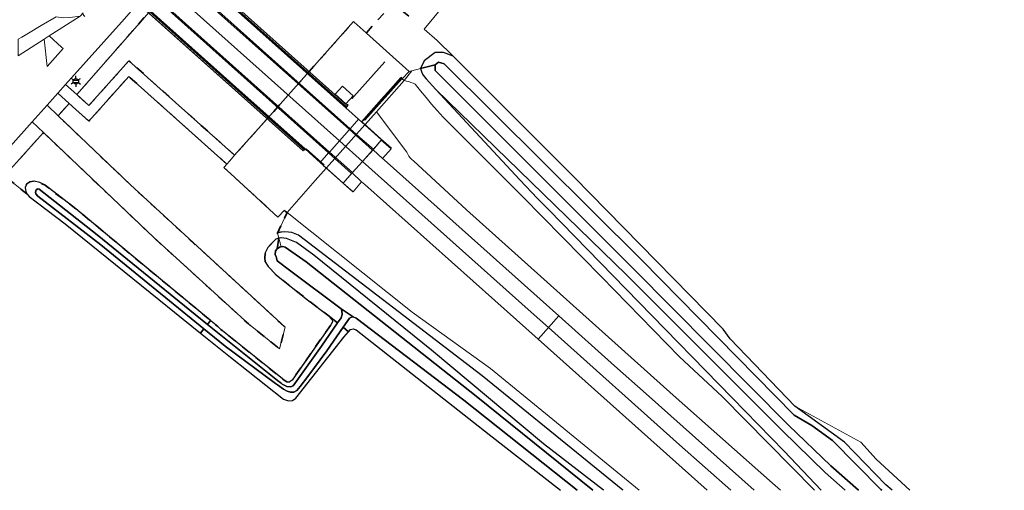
# Model space of a CAD drawing. Extents: x 105780 to 185197, y 477999 to 525027.
# Tile 129 of 256: x 108700 to 108929, y 478000 to 478109. Entities that reach past the tile are written whole.
import ezdxf
from ezdxf.enums import TextEntityAlignment as Align

# ---------------------------------------------------------------- set-up
doc = ezdxf.new("R2010")
doc.units = 0
doc.linetypes.add('XX-HIDDEN', pattern=[4, 2, -2])
for name, color, linetype, lineweight in [('B-GV-GR-GRAS_GAZON-G', 252, 'Continuous', 13), ('B-GV-GR-MATERIAALGRENS-G', 252, 'XX-HIDDEN', 35), ('B-RO-IE-MEUBILAIR_WEGMEUBILAIR-S', 252, 'Continuous', 25), ('B-RO-IE-TERREINAFSCHEIDING_KUNSTMATIG_HEKWERK-G', 252, 'IE-TERREINAFSCHEIDING-KUNSTMATIG', 18), ('B-RO-IE-TERREINAFSCHEIDING_KUNSTMATIG_SCHUTTING-G', 252, 'IE-TERREINAFSCHEIDING-KUNSTMATIG-DICHT', 18), ('B-WE-GW-WATERGANG_SLOOT_INSTEEK-G', 252, 'Continuous', 30), ('B-WE-OG-TERREIN_ONBEGROEID-GV', 252, 'Continuous', 18), ('B1-WE-GR-BOUWLAND-GV', 80, 'Continuous', 13), ('B1-WE-GW-TALUD_KRUIN-G', 252, 'Continuous', 25), ('B1-WE-KW-KUNSTWERK_DEK-BRUG', 252, 'Continuous', 18), ('B1-WE-KW-KUNSTWERK_DUIKER-G', 170, 'Continuous', 18), ('B1-WE-KW-KUNSTWERK_LANDHOOFD-GV', 252, 'Continuous', 18), ('B1-WE-OG-WEG-GV', 7, 'Continuous', 18), ('B1-WE-VH-VERHARDING_ASFALT-GV', 252, 'Continuous', 18), ('B1-WE-VH-VERHARDING_BETON-GV', 252, 'Continuous', 18), ('B1-WE-VH-VERHARDING_BETONSTRAATSTEEN-GV', 252, 'Continuous', 18), ('B1-WE-VH-VERHARDING_STRAATBAKSTEEN-GV', 252, 'Continuous', 18), ('B1-WE-VH-VERHARDING_TEGEL-GV', 252, 'Continuous', 18)]:
    doc.layers.add(name, color=color, linetype=linetype, lineweight=lineweight)
doc.styles.add('NLCS-ISO', font='NLCS-ISO.ttf')
doc.linetypes.add('IE-TERREINAFSCHEIDING-KUNSTMATIG', pattern='A,4,[82,NLCS.SHX,S=0.75,R=90,X=0,Y=0],4,-2', length=10)
doc.linetypes.add('IE-TERREINAFSCHEIDING-KUNSTMATIG-DICHT', pattern='A,8,-1,[82,NLCS.SHX,S=0.75,R=90,X=0,Y=0],-1', length=10)

# ---------------------------------------------------------------- blocks, each defined once
blk = doc.blocks.new('B-SIE-WEG_LICHTMAST-SO')
at = {"ltscale": 0.1}
for p, q in [((-1.1, 0.63), (-2.19, 1.27)), ((0, 1.27), (0, 2.53)), ((1.1, 0.63), (2.19, 1.27)), ((-1.1, -0.63), (-2.19, -1.27)), ((0, -1.27), (0, -2.53)), ((1.1, -0.63), (2.19, -1.27))]:
    blk.add_line(p, q, dxfattribs=at)
at = {"flags": 128}
for points in [[(-1.16, 0.5), (1.16, 0.5)], [(-1.16, -0.5), (1.16, -0.5)]]:
    blk.add_lwpolyline(points, dxfattribs=at)
at = {"ltscale": 0.1}
blk.add_circle((0, 0), 1.27, dxfattribs=at)
at = {"style": 'NLCS-ISO'}
blk.add_attdef('TYPE', text='', height=1.8, dxfattribs=at).set_placement((0, 2.53), align=Align.BOTTOM_CENTER)

msp = doc.modelspace()

# ---------------------------------------------------------------- linework, layer by layer
at = {"layer": 'B-GV-GR-GRAS_GAZON-G', "flags": 128}
msp.add_lwpolyline([(108825.706, 478000.013), (108809.179, 478012.928), (108778.384, 478037.24), (108777.658, 478037.423), (108777.016, 478037.275), (108776.578, 478036.786), (108775.47, 478035.547), (108764.344, 478021.398), (108763.621, 478020.835), (108762.648, 478020.727), (108761.506, 478021.115), (108749.271, 478030.84), (108742.323, 478036.444), (108710.919, 478061.77), (108702.613, 478068.083), (108702.081, 478068.7), (108697.777, 478072.149), (108696.851, 478072.919), (108643.865, 478014.323), (108643.237, 478012.596), (108641.689, 478008.969), (108640.239, 478004.568), (108639.792, 478000.013)], dxfattribs=at)
at = {"layer": 'B-GV-GR-MATERIAALGRENS-G', "flags": 128}
for points in [[(108777.771, 478108.651), (108777.891, 478108.543), (108780.686, 478106.025), (108786.859, 478112.941), (108790.663, 478109.828), (108793.256, 478112.812), (108789.646, 478116.107), (108793.283, 478120.259), (108763.74, 478146.916), (108760.901, 478143.872), (108760.236, 478144.501), (108756.296, 478140.093), (108739.872, 478121.72), (108713.604, 478091.724), (108716.448, 478089.181), (108725.706, 478099.59), (108750.204, 478077.679), (108757.745, 478086.159), (108767.454, 478097.074)], [(108748.384, 478075.634), (108725.653, 478095.964), (108716.428, 478085.592), (108711.833, 478089.701), (108709.3, 478086.809), (108726.061, 478070.788), (108761.889, 478037.793), (108760.604, 478032.817), (108753.403, 478038.566), (108731.368, 478058.688), (108705.896, 478082.921), (108696.851, 478072.919), (108697.777, 478072.149), (108702.081, 478068.7), (108701.822, 478069.258), (108701.757, 478069.718), (108701.693, 478070.155), (108701.681, 478070.24), (108702.025, 478071.042), (108702.763, 478071.544), (108703.777, 478071.671), (108705.057, 478071.337), (108706.257, 478070.738), (108713.375, 478065.276), (108730.769, 478050.841), (108742.392, 478041.198), (108743.18, 478040.544), (108744.044, 478039.827), (108744.578, 478039.378), (108744.729, 478039.251), (108746.274, 478037.952), (108747.02, 478037.325), (108748.18, 478036.35), (108757.415, 478028.943), (108760.024, 478026.849), (108761.26, 478025.858), (108761.712, 478025.543), (108762.307, 478025.131), (108762.852, 478025.118), (108763.52, 478025.573), (108772.522, 478038.386), (108772.846, 478039.057), (108772.828, 478039.509), (108771.783, 478040.574), (108771.764, 478040.594), (108767.096, 478044.187), (108759.883, 478049.857), (108757.943, 478051.878), (108757.269, 478052.988), (108757.179, 478053.895), (108757.293, 478055.078), (108757.853, 478056.263), (108759.711, 478058.242), (108760.424, 478058.436), (108760.106, 478059.636), (108762.347, 478064.39), (108762.221, 478064.459), (108761.849, 478064.802), (108761.72, 478064.921), (108760.237, 478063.304), (108749.338, 478073.376), (108747.712, 478074.878)]]:
    msp.add_lwpolyline(points, close=True, dxfattribs=at)
at = {"layer": 'B-RO-IE-TERREINAFSCHEIDING_KUNSTMATIG_HEKWERK-G', "flags": 128}
for points in [[(108715.216, 478123.032), (108715.07, 478123.407), (108715.524, 478123.911), (108715.782, 478124.197), (108715.883, 478124.309), (108739.628, 478103.043)], [(108776.278, 478089.458), (108776.326, 478089.423), (108776.487, 478089.307), (108776.065, 478088.682), (108775.856, 478088.869), (108767.101, 478096.677), (108742.947, 478118.22)], [(108785.001, 478099.331), (108777.813, 478091.304), (108777.467, 478090.82), (108777.202, 478090.874)], [(108788.955, 478095.806), (108788.79, 478095.621), (108780.183, 478085.984), (108779.706, 478085.45), (108780.427, 478084.802), (108780.91, 478084.369), (108784.099, 478081.505), (108786.559, 478079.297)], [(108751.057, 478092.807), (108766.714, 478078.9)], [(108770.908, 478075.431), (108766.781, 478079.148)], [(108770.694, 478075.326), (108771.403, 478074.695), (108771.877, 478074.274), (108777.553, 478069.225)]]:
    msp.add_lwpolyline(points, dxfattribs=at)
at = {"layer": 'B-RO-IE-TERREINAFSCHEIDING_KUNSTMATIG_SCHUTTING-G', "flags": 128}
for points in [[(108719.664, 478135.094), (108719.442, 478134.847), (108720.409, 478133.984), (108776.795, 478083.65), (108776.962, 478083.838)], [(108725.043, 478134.519), (108724.79, 478134.405), (108775.952, 478088.663), (108776.14, 478088.873)], [(108725.267, 478134.77), (108725.043, 478134.519), (108776.14, 478088.873), (108776.326, 478089.146)], [(108714.872, 478129.663), (108714.674, 478129.441), (108771.967, 478078.211), (108772.159, 478078.428)], [(108715.599, 478124.718), (108715.421, 478124.52), (108715.782, 478124.197), (108766.38, 478078.889), (108766.54, 478079.13), (108750.502, 478093.484)], [(108715.421, 478124.52), (108715.404, 478124.018), (108715.524, 478123.911), (108766.105, 478078.684), (108766.38, 478078.889), (108715.782, 478124.197)], [(108789.519, 478094.983), (108789.055, 478095.426), (108788.982, 478095.491), (108780.354, 478085.824), (108780.183, 478085.984), (108780.125, 478086.039), (108779.557, 478085.44), (108780.346, 478084.711), (108780.427, 478084.802), (108783.057, 478087.747)], [(108776.962, 478083.838), (108776.795, 478083.65), (108782.166, 478078.855), (108782.363, 478079.057), (108779.76, 478081.335)], [(108772.159, 478078.428), (108771.967, 478078.211), (108777.306, 478073.449), (108777.405, 478073.593), (108777.477, 478073.703)]]:
    msp.add_lwpolyline(points, close=True, dxfattribs=at)
at = {"layer": 'B-WE-GW-WATERGANG_SLOOT_INSTEEK-G', "flags": 128}
for points in [[(108902.574, 478000.013), (108901.094, 478001.299), (108891.539, 478011.139), (108879.978, 478019.511), (108865.029, 478035.122), (108863.441, 478037.371), (108828.781, 478072.693), (108800.804, 478100.669), (108798.633, 478101.514), (108796.642, 478101.514), (108794.139, 478099.58), (108793.253, 478097.759)], [(108793.253, 478097.759), (108796.67, 478098.67), (108797.41, 478099.239), (108798.718, 478098.897), (108844.446, 478053.454), (108879.879, 478017.452), (108883.974, 478015.063), (108888.752, 478011.537), (108899.956, 478000.218), (108900.185, 478000.013)], [(108894.729, 478000.013), (108888.354, 478005.678), (108878.514, 478015.12), (108842.626, 478051.349), (108796.67, 478097.362), (108796.67, 478098.67), (108793.253, 478097.759), (108793.461, 478097.1), (108793.758, 478096.476), (108794.138, 478095.899), (108794.595, 478095.38), (108796.842, 478092.949), (108841.005, 478049.928), (108877.121, 478013.812), (108887.017, 478004.143), (108891.676, 478000.013)], [(108900.185, 478000.013), (108899.956, 478000.218), (108888.752, 478011.537), (108883.974, 478015.063), (108879.879, 478017.452), (108844.446, 478053.454), (108798.718, 478098.897), (108797.41, 478099.239), (108796.67, 478098.67), (108796.67, 478097.362), (108842.626, 478051.349), (108878.514, 478015.12), (108888.354, 478005.678), (108894.729, 478000.013)], [(108764.563, 478057.426), (108762.177, 478058.391), (108760.997, 478058.563), (108760.925, 478058.573), (108760.523, 478058.463), (108760.424, 478058.436), (108760.078, 478056), (108760.607, 478056.383), (108761.35, 478056.501), (108761.915, 478056.404), (108766.78, 478053.006), (108806.151, 478021.847), (108833.225, 478000.013)], [(108833.225, 478000.013), (108806.151, 478021.847), (108766.78, 478053.006), (108761.915, 478056.404), (108761.35, 478056.501), (108760.607, 478056.383), (108760.078, 478056), (108759.677, 478055.528), (108759.619, 478054.701), (108759.783, 478054.131), (108759.895, 478053.992), (108759.878, 478053.907), (108760.085, 478053.188), (108762.885, 478051.077), (108774.872, 478042.116), (108777.654, 478040.212), (108778.356, 478039.883), (108803.345, 478020.895), (108829.588, 478000.013)], [(108835.65, 478000.013), (108821.793, 478010.749), (108795.819, 478032.514), (108768.568, 478054.515), (108764.563, 478057.426)], [(108829.588, 478000.013), (108803.345, 478020.895), (108778.356, 478039.883), (108777.654, 478040.212), (108777.254, 478040.165), (108776.796, 478039.882), (108775.339, 478037.801), (108776.578, 478036.786), (108777.016, 478037.275), (108777.658, 478037.423), (108778.384, 478037.24), (108809.179, 478012.928), (108825.706, 478000.013)]]:
    msp.add_lwpolyline(points, dxfattribs=at)
for points in [[(108743.887, 478038.478), (108744.578, 478039.378), (108744.044, 478039.827), (108743.18, 478040.544), (108742.392, 478041.198), (108730.769, 478050.841), (108713.375, 478065.276), (108706.257, 478070.738), (108705.057, 478071.337), (108703.777, 478071.671), (108702.763, 478071.544), (108702.025, 478071.042), (108701.681, 478070.24), (108701.693, 478070.155), (108701.757, 478069.718), (108701.822, 478069.258), (108702.081, 478068.7), (108702.613, 478068.083), (108710.919, 478061.77), (108742.323, 478036.444), (108743.093, 478037.446), (108743.061, 478037.472), (108719.198, 478056.888), (108704.592, 478068.158), (108704.163, 478068.745), (108704.019, 478069.09), (108704.24, 478069.64), (108704.584, 478069.865), (108704.889, 478069.806), (108718.313, 478059.221), (108741.041, 478040.755)], [(108777.254, 478040.165), (108777.654, 478040.212), (108774.872, 478042.116), (108775.057, 478041.65), (108775.082, 478040.776), (108774.862, 478039.982), (108774.062, 478038.819), (108770.361, 478033.437), (108763.78, 478024.219), (108763.111, 478023.993), (108762.277, 478024.05), (108761.197, 478024.634), (108760.972, 478024.814), (108760.138, 478025.481), (108743.91, 478038.46), (108743.887, 478038.478), (108741.041, 478040.755), (108718.313, 478059.221), (108704.889, 478069.806), (108704.584, 478069.865), (108704.24, 478069.64), (108704.019, 478069.09), (108704.163, 478068.745), (108704.592, 478068.158), (108719.198, 478056.888), (108743.061, 478037.472), (108743.093, 478037.446), (108748.026, 478033.432), (108759.65, 478024.801), (108759.655, 478024.798), (108760.099, 478024.461), (108761.497, 478023.423), (108762.343, 478022.997), (108763.159, 478022.749), (108763.915, 478022.767), (108764.639, 478023.141), (108765.39, 478024.108), (108767.172, 478026.383), (108771.528, 478032.36), (108775.339, 478037.801), (108776.796, 478039.882)], [(108760.424, 478058.436), (108759.711, 478058.242), (108757.853, 478056.263), (108757.293, 478055.078), (108757.179, 478053.895), (108757.269, 478052.988), (108757.943, 478051.878), (108759.883, 478049.857), (108767.096, 478044.187), (108771.764, 478040.594), (108771.783, 478040.574), (108774.062, 478038.819), (108774.862, 478039.982), (108775.082, 478040.776), (108775.057, 478041.65), (108774.872, 478042.116), (108762.885, 478051.077), (108760.085, 478053.188), (108759.878, 478053.907), (108759.895, 478053.992), (108759.783, 478054.131), (108759.619, 478054.701), (108759.677, 478055.528), (108760.078, 478056)], [(108760.138, 478025.481), (108760.972, 478024.814), (108761.197, 478024.634), (108762.277, 478024.05), (108763.111, 478023.993), (108763.78, 478024.219), (108770.361, 478033.437), (108774.062, 478038.819), (108771.783, 478040.574), (108772.828, 478039.509), (108772.846, 478039.057), (108772.522, 478038.386), (108763.52, 478025.573), (108762.852, 478025.118), (108762.307, 478025.131), (108761.712, 478025.543), (108761.26, 478025.858), (108760.024, 478026.849), (108757.415, 478028.943), (108748.18, 478036.35), (108747.02, 478037.325), (108746.274, 478037.952), (108744.729, 478039.251), (108744.578, 478039.378), (108743.887, 478038.478), (108743.91, 478038.46)], [(108743.093, 478037.446), (108742.323, 478036.444), (108749.271, 478030.84), (108761.506, 478021.115), (108762.648, 478020.727), (108763.621, 478020.835), (108764.344, 478021.398), (108775.47, 478035.547), (108776.578, 478036.786), (108775.339, 478037.801), (108771.528, 478032.36), (108767.172, 478026.383), (108765.39, 478024.108), (108764.639, 478023.141), (108763.915, 478022.767), (108763.159, 478022.749), (108762.343, 478022.997), (108761.497, 478023.423), (108760.099, 478024.461), (108759.655, 478024.798), (108759.65, 478024.801), (108748.026, 478033.432)]]:
    msp.add_lwpolyline(points, close=True, dxfattribs=at)
at = {"layer": 'B-WE-OG-TERREIN_ONBEGROEID-GV', "flags": 128}
msp.add_lwpolyline([(108726.061, 478070.788), (108709.3, 478086.809), (108706.721, 478089.274), (108703.275, 478085.415), (108705.896, 478082.921), (108731.368, 478058.688), (108753.403, 478038.566), (108760.604, 478032.817), (108761.889, 478037.793)], close=True, dxfattribs=at)
at = {"layer": 'B1-WE-GR-BOUWLAND-GV', "flags": 128}
msp.add_lwpolyline([(108930.101, 478235.467), (108902.176, 478260.758), (108884.619, 478275.929), (108881.083, 478279.049), (108880.762, 478279.332), (108855.672, 478249.825), (108818.815, 478210.033), (108814.326, 478205.011), (108778.711, 478165.168), (108766.581, 478151.599), (108803.461, 478118.235), (108794.124, 478106.884), (108797.163, 478104.31), (108800.804, 478100.669), (108828.781, 478072.693), (108863.441, 478037.371), (108865.029, 478035.122), (108879.978, 478019.511), (108895.324, 478011.177), (108898.896, 478007.208), (108906.69, 478000.013)], dxfattribs=at)
at = {"layer": 'B1-WE-GW-TALUD_KRUIN-G', "flags": 128}
msp.add_lwpolyline([(108840.19, 478000.013), (108807.592, 478026.517), (108764.974, 478059.138), (108764.238, 478059.487), (108763.461, 478059.735), (108762.659, 478059.876), (108761.844, 478059.908), (108761.033, 478059.831), (108760.844, 478059.812), (108760.656, 478059.782), (108760.47, 478059.743), (108760.287, 478059.694), (108760.231, 478059.677), (108760.106, 478059.636)], dxfattribs=at)
at = {"layer": 'B1-WE-KW-KUNSTWERK_DEK-BRUG', "flags": 128}
msp.add_lwpolyline([(108715.404, 478124.018), (108766.105, 478078.684), (108766.38, 478078.889), (108766.54, 478079.13), (108768.38, 478077.49), (108770.036, 478076.037), (108775.367, 478071.239), (108777.306, 478073.449), (108777.405, 478073.593), (108777.477, 478073.703), (108779.832, 478076.266), (108782.166, 478078.855), (108782.363, 478079.057), (108784.179, 478081.145), (108784.235, 478081.242), (108778.903, 478086.024), (108775.952, 478088.663), (108776.14, 478088.873), (108776.326, 478089.146), (108725.267, 478134.77)], dxfattribs=at)
at = {"layer": 'B1-WE-KW-KUNSTWERK_DUIKER-G', "flags": 128}
msp.add_lwpolyline([(108760.954, 478056.438), (108760.106, 478059.636)], dxfattribs=at)
at = {"layer": 'B1-WE-KW-KUNSTWERK_LANDHOOFD-GV', "flags": 128}
msp.add_lwpolyline([(108788.982, 478095.491), (108788.79, 478095.621), (108788.717, 478095.671), (108785.678, 478092.291), (108784.85, 478091.373), (108781.801, 478087.984), (108780.125, 478086.039), (108780.183, 478085.984), (108780.354, 478085.824)], close=True, dxfattribs=at)
at = {"layer": 'B1-WE-OG-WEG-GV', "flags": 128}
for points in [[(108739.872, 478121.72), (108756.296, 478140.093), (108760.236, 478144.501), (108757.981, 478146.542), (108757.205, 478145.677), (108756.634, 478145.041), (108754.043, 478142.153), (108737.563, 478123.783), (108737.147, 478123.319), (108735.021, 478120.931), (108730.399, 478115.769), (108728.252, 478113.382), (108727.829, 478112.908), (108724.639, 478109.337), (108710.994, 478094.059), (108713.604, 478091.724)], [(108790.615, 478097.123), (108789.055, 478095.426), (108789.519, 478094.983), (108791.23, 478097.245), (108791.254, 478097.277)], [(108711.833, 478089.701), (108709.203, 478092.053), (108706.721, 478089.274), (108709.3, 478086.809)], [(108705.896, 478082.921), (108703.275, 478085.415), (108666.794, 478044.567), (108643.732, 478018.125), (108640.077, 478014.079), (108638.849, 478012.536), (108637.79, 478010.872), (108636.914, 478009.105), (108636.23, 478007.255), (108635.745, 478005.343), (108636.786, 478006.495), (108643.865, 478014.323), (108696.851, 478072.919)], [(108782.281, 478078.963), (108784.179, 478081.145), (108784.099, 478081.505), (108780.91, 478084.369), (108780.346, 478084.711), (108771.493, 478074.796), (108771.877, 478074.274), (108775.367, 478071.239), (108777.405, 478073.593), (108779.832, 478076.266)]]:
    msp.add_lwpolyline(points, close=True, dxfattribs=at)
for points in [[(108886.149, 478000.013), (108877.549, 478009.058), (108865.455, 478021.472), (108862.383, 478024.625), (108846.907, 478040.512), (108822.979, 478065.051), (108820.412, 478067.683), (108816.25, 478071.951), (108796.842, 478092.949), (108794.595, 478095.38), (108794.138, 478095.899), (108793.758, 478096.476), (108793.461, 478097.1), (108793.253, 478097.759), (108791.254, 478097.277), (108791.23, 478097.245), (108789.519, 478094.983), (108790.033, 478094.876), (108790.541, 478094.741), (108791.041, 478094.58), (108791.531, 478094.392), (108792.011, 478094.178), (108793.274, 478092.624), (108794.554, 478091.084), (108795.85, 478089.557), (108797.162, 478088.044), (108798.489, 478086.545), (108817.005, 478068.056), (108826.1, 478058.792), (108835.183, 478049.515), (108844.253, 478040.226), (108853.311, 478030.925), (108863.15, 478021.757), (108884.558, 478000.013)], [(108884.558, 478000.013), (108863.15, 478021.757), (108853.311, 478030.925), (108844.253, 478040.226), (108835.183, 478049.515), (108826.1, 478058.792), (108817.005, 478068.056), (108798.489, 478086.545), (108797.162, 478088.044), (108795.85, 478089.557), (108794.554, 478091.084), (108793.274, 478092.624), (108792.011, 478094.178), (108791.531, 478094.392), (108791.041, 478094.58), (108790.541, 478094.741), (108790.033, 478094.876), (108789.519, 478094.983), (108783.057, 478087.747), (108790.091, 478078.399), (108790.316, 478077.937), (108790.585, 478077.499), (108790.897, 478077.09), (108791.248, 478076.714), (108791.634, 478076.375), (108803.92, 478065.014), (108851.839, 478022.083), (108874.871, 478001.669), (108876.67, 478000.013)], [(108876.67, 478000.013), (108874.871, 478001.669), (108851.839, 478022.083), (108803.92, 478065.014), (108791.634, 478076.375), (108791.248, 478076.714), (108790.897, 478077.09), (108790.585, 478077.499), (108790.316, 478077.937), (108790.091, 478078.399), (108783.057, 478087.747), (108780.427, 478084.802), (108780.346, 478084.711), (108780.91, 478084.369), (108784.099, 478081.505), (108784.179, 478081.145), (108786.463, 478079.137), (108784.497, 478076.962), (108784.851, 478076.643), (108825.331, 478040.42), (108838.232, 478028.875), (108845.531, 478022.366), (108870.597, 478000.013)], [(108820.5, 478035.013), (108780.336, 478070.908), (108779.61, 478071.546), (108777.627, 478069.232), (108775.367, 478071.239), (108771.877, 478074.274), (108771.493, 478074.796), (108771.403, 478074.695), (108768.831, 478071.798), (108762.357, 478064.411), (108791.339, 478041.318), (108809.499, 478028.255), (108843.943, 478000.013)], [(108762.357, 478064.411), (108762.347, 478064.39), (108760.106, 478059.636), (108760.231, 478059.677), (108760.287, 478059.694), (108760.47, 478059.743), (108760.656, 478059.782), (108760.844, 478059.812), (108761.033, 478059.831), (108761.844, 478059.908), (108762.659, 478059.876), (108763.461, 478059.735), (108764.238, 478059.487), (108764.974, 478059.138), (108807.592, 478026.517), (108840.19, 478000.013)], [(108843.943, 478000.013), (108809.499, 478028.255), (108791.339, 478041.318), (108762.357, 478064.411)], [(108840.19, 478000.013), (108807.592, 478026.517), (108764.974, 478059.138), (108764.238, 478059.487), (108763.461, 478059.735), (108762.659, 478059.876), (108761.844, 478059.908), (108761.033, 478059.831), (108760.844, 478059.812), (108760.656, 478059.782), (108760.47, 478059.743), (108760.287, 478059.694), (108760.231, 478059.677), (108760.106, 478059.636), (108760.424, 478058.436), (108760.523, 478058.463), (108760.925, 478058.573), (108760.997, 478058.563), (108762.177, 478058.391), (108764.563, 478057.426), (108768.568, 478054.515), (108795.819, 478032.514), (108821.793, 478010.749), (108835.65, 478000.013)], [(108859.715, 478000.013), (108820.5, 478035.013)]]:
    msp.add_lwpolyline(points, dxfattribs=at)
at = {"layer": 'B1-WE-VH-VERHARDING_ASFALT-GV', "flags": 128}
for points in [[(108703.275, 478085.415), (108706.721, 478089.274), (108709.203, 478092.053), (108710.994, 478094.059), (108724.639, 478109.337), (108727.829, 478112.908), (108728.252, 478113.382), (108724.557, 478116.701), (108724.118, 478117.096), (108720.589, 478113.33), (108719.891, 478112.572), (108718.942, 478111.764)], [(108715.49, 478109.858), (108715.224, 478110.067), (108715.08, 478110.29), (108715.025, 478110.506), (108715.027, 478110.625), (108715.068, 478110.715), (108714.368, 478109.94), (108707.203, 478105.339), (108710.085, 478102.755), (108710.493, 478102.389), (108706.727, 478098.251), (108706.024, 478104.582), (108700.012, 478100.721)], [(108700.047, 478104.584), (108700.922, 478105.082), (108702.434, 478105.99), (108705.353, 478107.742), (108708.877, 478109.756)], [(108635.5, 478000.013), (108635.399, 478001.192), (108635.456, 478003.277), (108635.745, 478005.343), (108636.23, 478007.255), (108636.914, 478009.105), (108637.79, 478010.872), (108638.849, 478012.536), (108640.077, 478014.079), (108643.732, 478018.125), (108666.794, 478044.567), (108703.275, 478085.415)]]:
    msp.add_lwpolyline(points, dxfattribs=at)
msp.add_lwpolyline([(108714.368, 478109.94), (108712.014, 478109.597), (108710.513, 478109.554), (108708.877, 478109.756), (108705.353, 478107.742), (108702.434, 478105.99), (108700.922, 478105.082), (108700.047, 478104.584), (108700.057, 478102.899), (108700.012, 478100.721), (108706.024, 478104.582), (108707.203, 478105.339)], close=True, dxfattribs=at)
at = {"layer": 'B1-WE-VH-VERHARDING_BETON-GV', "flags": 128}
for points in [[(108724.79, 478134.405), (108721.598, 478137.242), (108719.664, 478135.094), (108776.962, 478083.838), (108778.903, 478086.024), (108775.952, 478088.663)], [(108719.442, 478134.847), (108717.167, 478132.252), (108774.483, 478081.046), (108776.795, 478083.65), (108720.409, 478133.984)], [(108717.167, 478132.252), (108714.872, 478129.663), (108772.159, 478078.428), (108774.483, 478081.046)], [(108714.674, 478129.441), (108712.747, 478127.279), (108715.599, 478124.718), (108750.502, 478093.484), (108766.54, 478079.13), (108768.38, 478077.49), (108770.036, 478076.037), (108771.967, 478078.211)], [(108790.615, 478097.123), (108780.726, 478105.987), (108780.686, 478106.025), (108777.891, 478108.543), (108777.771, 478108.651), (108767.454, 478097.074), (108757.745, 478086.159), (108750.204, 478077.679), (108749.077, 478076.412), (108748.384, 478075.634), (108747.712, 478074.878), (108749.338, 478073.376), (108760.237, 478063.304), (108761.72, 478064.921), (108761.849, 478064.802), (108762.221, 478064.459), (108762.347, 478064.39), (108762.357, 478064.411), (108768.831, 478071.798), (108771.403, 478074.695), (108771.493, 478074.796), (108780.346, 478084.711), (108779.557, 478085.44), (108780.125, 478086.039), (108781.801, 478087.984), (108784.85, 478091.373), (108785.678, 478092.291), (108788.717, 478095.671), (108788.79, 478095.621), (108788.982, 478095.491), (108789.055, 478095.426)], [(108777.665, 478091.473), (108775.216, 478093.71), (108773.528, 478091.862), (108775.978, 478089.626)], [(108773.528, 478091.862), (108775.216, 478093.71), (108777.665, 478091.473), (108775.978, 478089.626)], [(108778.903, 478086.024), (108776.962, 478083.838), (108779.76, 478081.335), (108782.363, 478079.057), (108784.179, 478081.145), (108784.235, 478081.242)], [(108776.795, 478083.65), (108774.483, 478081.046), (108779.832, 478076.266), (108782.166, 478078.855)], [(108774.483, 478081.046), (108772.159, 478078.428), (108777.477, 478073.703), (108779.832, 478076.266)], [(108771.967, 478078.211), (108770.036, 478076.037), (108775.367, 478071.239), (108777.306, 478073.449)], [(108784.497, 478076.962), (108782.281, 478078.963), (108779.832, 478076.266), (108818.941, 478041.271), (108822.917, 478037.718), (108825.331, 478040.42), (108784.851, 478076.643)], [(108779.832, 478076.266), (108777.405, 478073.593), (108779.61, 478071.546), (108780.336, 478070.908), (108820.5, 478035.013), (108822.917, 478037.718), (108818.941, 478041.271)]]:
    msp.add_lwpolyline(points, close=True, dxfattribs=at)
for points in [[(108845.531, 478022.366), (108838.232, 478028.875), (108825.331, 478040.42), (108822.917, 478037.718), (108853.29, 478010.58), (108865.15, 478000.013)], [(108822.917, 478037.718), (108820.5, 478035.013), (108859.715, 478000.013)], [(108865.15, 478000.013), (108853.29, 478010.58), (108822.917, 478037.718)], [(108870.597, 478000.013), (108845.531, 478022.366)]]:
    msp.add_lwpolyline(points, dxfattribs=at)
at = {"layer": 'B1-WE-VH-VERHARDING_BETONSTRAATSTEEN-GV', "flags": 128}
for points in [[(108784.179, 478081.145), (108782.281, 478078.963), (108784.497, 478076.962), (108786.463, 478079.137)], [(108779.61, 478071.546), (108777.405, 478073.593), (108775.367, 478071.239), (108777.627, 478069.232)]]:
    msp.add_lwpolyline(points, close=True, dxfattribs=at)
at = {"layer": 'B1-WE-VH-VERHARDING_STRAATBAKSTEEN-GV', "flags": 128}
msp.add_lwpolyline([(108710.085, 478102.755), (108707.203, 478105.339), (108706.024, 478104.582), (108706.727, 478098.251), (108710.493, 478102.389)], close=True, dxfattribs=at)
at = {"layer": 'B1-WE-VH-VERHARDING_TEGEL-GV', "flags": 128}
msp.add_lwpolyline([(108710.994, 478094.059), (108709.203, 478092.053), (108711.833, 478089.701), (108716.428, 478085.592), (108725.653, 478095.964), (108748.384, 478075.634), (108749.077, 478076.412), (108750.204, 478077.679), (108725.706, 478099.59), (108716.448, 478089.181), (108713.604, 478091.724)], close=True, dxfattribs=at)

# ---------------------------------------------------------------- block references
at = {"layer": 'B-RO-IE-MEUBILAIR_WEGMEUBILAIR-S', "xscale": 0.5, "yscale": 0.5, "zscale": 0.5}
msp.add_blockref('B-SIE-WEG_LICHTMAST-SO', (108713.4, 478094.825), dxfattribs=at)

doc.saveas('drawing.dxf')
